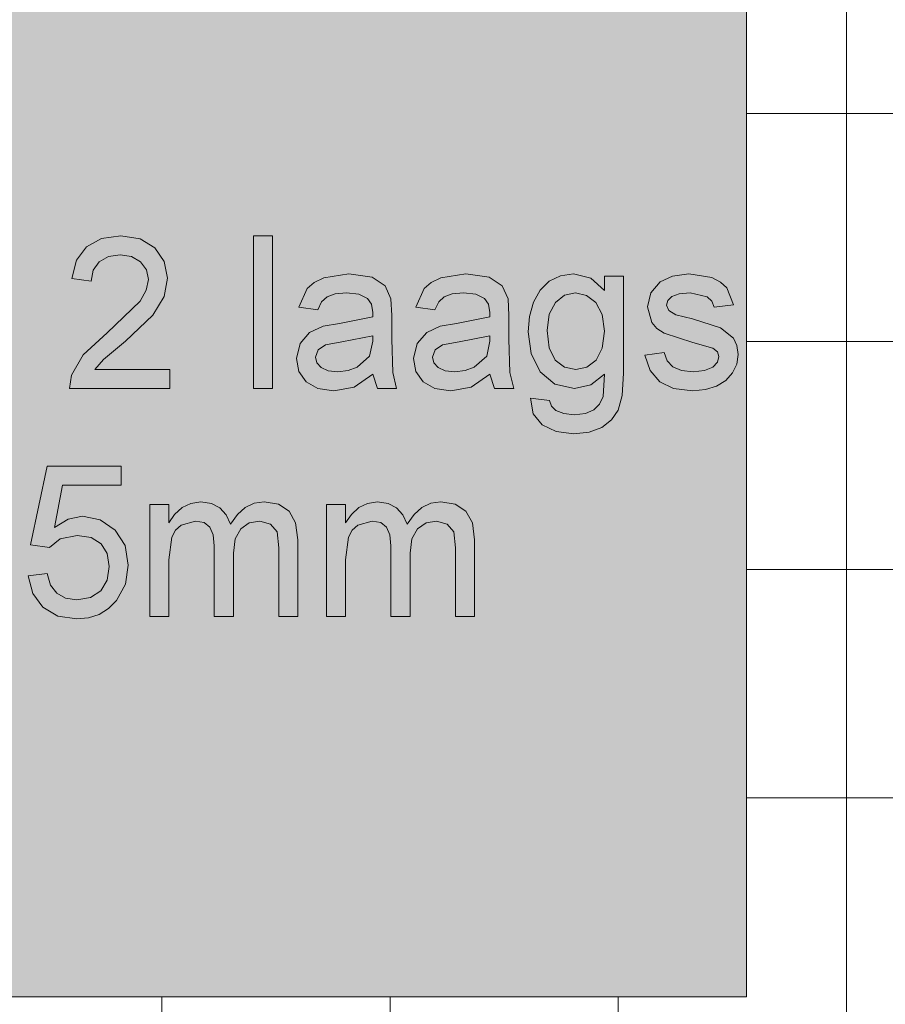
# Model space of a CAD drawing. Header units: millimetres. Extents: x -281 to 145437, y -16481 to 78869.
# Tile 117 of 256: x 5661 to 6799, y 37660 to 38955. Entities that reach past the tile are written whole.
import ezdxf

# ---------------------------------------------------------------- set-up
doc = ezdxf.new("R2010")
doc.units = ezdxf.units.MM
doc.layers.add('A--A23__Vloeren', color=8, linetype='Continuous', lineweight=5)
doc.layers.add('A--L90__Terrein', color=7, linetype='Continuous', lineweight=5)

# ---------------------------------------------------------------- blocks, each defined once
blk = doc.blocks.new('NLRS_90_PA_LB_fietsvak dubbellaags_gen_cpz - NLRS_72_21_01_fietsvak 8x hoh 375-48998500-L_80_ 11')
at = {"layer": 'A--L90__Terrein'}
blk.add_hatch(color=256, dxfattribs=at).paths.add_polyline_path([(1900, 0), (1900, 1500), (0, 1500), (0, 0), (1758.1, 0)])
for p, q in [((1900, 0), (1900, 1500)), ((1051.8, 997.3), (1032.3, 986.4)), ((1051.8, 997.3), (1032.3, 986.4)), ((1077.1, 1000.9), (1051.8, 997.3)), ((1077.1, 1000.9), (1051.8, 997.3)), ((1102.5, 996.9), (1077.1, 1000.9)), ((1102.5, 996.9), (1077.1, 1000.9)), ((1276.7, 1000.9), (1251.6, 1000.9)), ((1251.6, 1000.9), (1251.6, 800)), ((1276.7, 1000.9), (1251.6, 1000.9)), ((1251.6, 1000.9), (1251.6, 800)), ((1276.7, 800), (1276.7, 1000.9)), ((1276.7, 800), (1276.7, 1000.9)), ((1032.3, 986.4), (1019.1, 968.7)), ((1032.3, 986.4), (1019.1, 968.7)), ((1122, 984.8), (1102.5, 996.9)), ((1122, 984.8), (1102.5, 996.9)), ((1134.4, 966.8), (1122, 984.8)), ((1134.4, 966.8), (1122, 984.8)), ((1048.7, 966.6), (1060.9, 973.5)), ((1048.7, 966.6), (1060.9, 973.5)), ((1060.9, 973.5), (1076.5, 975.8)), ((1060.9, 973.5), (1076.5, 975.8)), ((1076.5, 975.8), (1091.4, 973.5)), ((1076.5, 975.8), (1091.4, 973.5)), ((1091.4, 973.5), (1103.2, 966.4)), ((1091.4, 973.5), (1103.2, 966.4)), ((1019.1, 968.7), (1013, 944.4)), ((1019.1, 968.7), (1013, 944.4)), ((1040.8, 955.7), (1048.7, 966.6)), ((1040.8, 955.7), (1048.7, 966.6)), ((1103.2, 966.4), (1110.9, 956)), ((1103.2, 966.4), (1110.9, 956)), ((1138.6, 944.9), (1134.4, 966.8)), ((1138.6, 944.9), (1134.4, 966.8)), ((1038.1, 941.3), (1040.8, 955.7)), ((1038.1, 941.3), (1040.8, 955.7)), ((1110.9, 956), (1113.5, 943.4)), ((1110.9, 956), (1113.5, 943.4)), ((1344, 945.6), (1331.4, 939.5)), ((1344, 945.6), (1331.4, 939.5)), ((1377.1, 950.7), (1344, 945.6)), ((1377.1, 950.7), (1344, 945.6)), ((1407.5, 946.2), (1377.1, 950.7)), ((1407.5, 946.2), (1377.1, 950.7)), ((1424.7, 935), (1407.5, 946.2)), ((1424.7, 935), (1407.5, 946.2)), ((1497.8, 945.6), (1485.2, 939.5)), ((1497.8, 945.6), (1485.2, 939.5)), ((1530.9, 950.7), (1497.8, 945.6)), ((1530.9, 950.7), (1497.8, 945.6)), ((1561.4, 946.2), (1530.9, 950.7)), ((1561.4, 946.2), (1530.9, 950.7)), ((1578.6, 935), (1561.4, 946.2)), ((1578.6, 935), (1561.4, 946.2)), ((1655.4, 948.3), (1640.6, 941)), ((1655.4, 948.3), (1640.6, 941)), ((1672.6, 950.7), (1655.4, 948.3)), ((1672.6, 950.7), (1655.4, 948.3)), ((1695, 945.2), (1672.6, 950.7)), ((1695, 945.2), (1672.6, 950.7)), ((1738.2, 947.5), (1713.1, 947.5)), ((1713.1, 947.5), (1713.1, 928.7)), ((1738.2, 947.5), (1713.1, 947.5)), ((1713.1, 947.5), (1713.1, 928.7)), ((1738.2, 820.2), (1738.2, 947.5)), ((1738.2, 820.2), (1738.2, 947.5)), ((1802.4, 947.6), (1786.4, 940.2)), ((1802.4, 947.6), (1786.4, 940.2)), ((1824, 950.7), (1802.4, 947.6)), ((1824, 950.7), (1802.4, 947.6)), ((1854.5, 945.8), (1824, 950.7)), ((1854.5, 945.8), (1824, 950.7)), ((1865.9, 940), (1854.5, 945.8)), ((1865.9, 940), (1854.5, 945.8)), ((1013, 944.4), (1038.1, 941.3)), ((1013, 944.4), (1038.1, 941.3)), ((1113.5, 943.4), (1110.7, 929.3)), ((1113.5, 943.4), (1110.7, 929.3)), ((1134.1, 921.1), (1138.6, 944.9)), ((1134.1, 921.1), (1138.6, 944.9)), ((1331.4, 939.5), (1322.1, 931.3)), ((1331.4, 939.5), (1322.1, 931.3)), ((1432.4, 918), (1424.7, 935)), ((1432.4, 918), (1424.7, 935)), ((1485.2, 939.5), (1475.9, 931.3)), ((1485.2, 939.5), (1475.9, 931.3)), ((1586.3, 918), (1578.6, 935)), ((1586.3, 918), (1578.6, 935)), ((1640.6, 941), (1628.6, 929.2)), ((1640.6, 941), (1628.6, 929.2)), ((1713.1, 928.7), (1695, 945.2)), ((1713.1, 928.7), (1695, 945.2)), ((1786.4, 940.2), (1774.1, 925.9)), ((1786.4, 940.2), (1774.1, 925.9)), ((1873.9, 932.4), (1865.9, 940)), ((1873.9, 932.4), (1865.9, 940)), ((1882.6, 909.9), (1873.9, 932.4)), ((1882.6, 909.9), (1873.9, 932.4)), ((1110.7, 929.3), (1102.6, 914.9)), ((1110.7, 929.3), (1102.6, 914.9)), ((1119.3, 896.5), (1134.1, 921.1)), ((1119.3, 896.5), (1134.1, 921.1)), ((1322.1, 931.3), (1311.2, 906.7)), ((1322.1, 931.3), (1311.2, 906.7)), ((1341.3, 914), (1348.5, 920.7)), ((1341.3, 914), (1348.5, 920.7)), ((1348.5, 920.7), (1358.9, 924.4)), ((1348.5, 920.7), (1358.9, 924.4)), ((1358.9, 924.4), (1373.9, 925.6)), ((1358.9, 924.4), (1373.9, 925.6)), ((1373.9, 925.6), (1390, 923.8)), ((1373.9, 925.6), (1390, 923.8)), ((1390, 923.8), (1401.6, 918.3)), ((1390, 923.8), (1401.6, 918.3)), ((1475.9, 931.3), (1465.1, 906.7)), ((1475.9, 931.3), (1465.1, 906.7)), ((1495.2, 914), (1502.3, 920.7)), ((1495.2, 914), (1502.3, 920.7)), ((1502.3, 920.7), (1512.7, 924.4)), ((1502.3, 920.7), (1512.7, 924.4)), ((1512.7, 924.4), (1527.7, 925.6)), ((1512.7, 924.4), (1527.7, 925.6)), ((1527.7, 925.6), (1543.9, 923.8)), ((1527.7, 925.6), (1543.9, 923.8)), ((1543.9, 923.8), (1555.5, 918.3)), ((1543.9, 923.8), (1555.5, 918.3)), ((1628.6, 929.2), (1619.8, 913.4)), ((1628.6, 929.2), (1619.8, 913.4)), ((1648.6, 913.1), (1660.6, 922.5)), ((1648.6, 913.1), (1660.6, 922.5)), ((1660.6, 922.5), (1674.9, 925.6)), ((1660.6, 922.5), (1674.9, 925.6)), ((1674.9, 925.6), (1689.5, 922.4)), ((1674.9, 925.6), (1689.5, 922.4)), ((1689.5, 922.4), (1701.9, 912.9)), ((1689.5, 922.4), (1701.9, 912.9)), ((1774.1, 925.9), (1769.6, 907.2)), ((1774.1, 925.9), (1769.6, 907.2)), ((1796.5, 915.7), (1801.9, 920.8)), ((1796.5, 915.7), (1801.9, 920.8)), ((1801.9, 920.8), (1811.5, 924.4)), ((1801.9, 920.8), (1811.5, 924.4)), ((1811.5, 924.4), (1825.9, 925.6)), ((1811.5, 924.4), (1825.9, 925.6)), ((1825.9, 925.6), (1848, 920.6)), ((1825.9, 925.6), (1848, 920.6)), ((1848, 920.6), (1854.3, 914.6)), ((1848, 920.6), (1854.3, 914.6)), ((1102.6, 914.9), (1059.3, 873.1)), ((1102.6, 914.9), (1059.3, 873.1)), ((1311.2, 906.7), (1336.3, 903.6)), ((1311.2, 906.7), (1336.3, 903.6)), ((1336.3, 903.6), (1341.3, 914)), ((1336.3, 903.6), (1341.3, 914)), ((1401.6, 918.3), (1406.8, 911)), ((1401.6, 918.3), (1406.8, 911)), ((1406.8, 911), (1408.5, 899.8)), ((1406.8, 911), (1408.5, 899.8)), ((1433.7, 896), (1432.4, 918)), ((1433.7, 896), (1432.4, 918)), ((1465.1, 906.7), (1490.2, 903.6)), ((1465.1, 906.7), (1490.2, 903.6)), ((1490.2, 903.6), (1495.2, 914)), ((1490.2, 903.6), (1495.2, 914)), ((1555.5, 918.3), (1560.6, 911)), ((1555.5, 918.3), (1560.6, 911)), ((1560.6, 911), (1562.4, 899.8)), ((1560.6, 911), (1562.4, 899.8)), ((1587.5, 896), (1586.3, 918)), ((1587.5, 896), (1586.3, 918)), ((1619.8, 913.4), (1614.4, 894.8)), ((1619.8, 913.4), (1614.4, 894.8)), ((1640.4, 897.7), (1648.6, 913.1)), ((1640.4, 897.7), (1648.6, 913.1)), ((1701.9, 912.9), (1710.3, 897.3)), ((1701.9, 912.9), (1710.3, 897.3)), ((1769.6, 907.2), (1775.2, 886.9)), ((1769.6, 907.2), (1775.2, 886.9)), ((1794.7, 909.7), (1796.5, 915.7)), ((1794.7, 909.7), (1796.5, 915.7)), ((1797.7, 902.4), (1794.7, 909.7)), ((1797.7, 902.4), (1794.7, 909.7)), ((1854.3, 914.6), (1857.5, 906.7)), ((1854.3, 914.6), (1857.5, 906.7)), ((1857.5, 906.7), (1882.6, 909.9)), ((1857.5, 906.7), (1882.6, 909.9)), ((1083.3, 862), (1119.3, 896.5)), ((1083.3, 862), (1119.3, 896.5)), ((1408.4, 894.2), (1364.8, 885.5)), ((1408.4, 894.2), (1364.8, 885.5)), ((1408.5, 899.8), (1408.4, 894.2)), ((1408.5, 899.8), (1408.4, 894.2)), ((1433.7, 864.7), (1433.7, 896)), ((1433.7, 864.7), (1433.7, 896)), ((1562.2, 894.2), (1518.7, 885.5)), ((1562.2, 894.2), (1518.7, 885.5)), ((1562.4, 899.8), (1562.2, 894.2)), ((1562.4, 899.8), (1562.2, 894.2)), ((1587.5, 864.7), (1587.5, 896)), ((1587.5, 864.7), (1587.5, 896)), ((1614.4, 894.8), (1612.6, 874.5)), ((1614.4, 894.8), (1612.6, 874.5)), ((1637.7, 876.2), (1640.4, 897.7)), ((1637.7, 876.2), (1640.4, 897.7)), ((1710.3, 897.3), (1713.1, 875.5)), ((1710.3, 897.3), (1713.1, 875.5)), ((1807, 896.9), (1797.7, 902.4)), ((1807, 896.9), (1797.7, 902.4)), ((1828.7, 891.5), (1807, 896.9)), ((1828.7, 891.5), (1807, 896.9)), ((1343.1, 881.8), (1325.5, 873.5)), ((1343.1, 881.8), (1325.5, 873.5)), ((1364.8, 885.5), (1343.1, 881.8)), ((1364.8, 885.5), (1343.1, 881.8)), ((1496.9, 881.8), (1479.4, 873.5)), ((1496.9, 881.8), (1479.4, 873.5)), ((1518.7, 885.5), (1496.9, 881.8)), ((1518.7, 885.5), (1496.9, 881.8)), ((1775.2, 886.9), (1782.1, 878.7)), ((1775.2, 886.9), (1782.1, 878.7)), ((1865.5, 879.7), (1828.7, 891.5)), ((1865.5, 879.7), (1828.7, 891.5)), ((1059.3, 873.1), (1027.8, 844)), ((1059.3, 873.1), (1027.8, 844)), ((1325.5, 873.5), (1312.9, 859.1)), ((1325.5, 873.5), (1312.9, 859.1)), ((1368, 861.4), (1408.5, 869.1)), ((1368, 861.4), (1408.5, 869.1)), ((1408.5, 869.1), (1408.4, 862)), ((1408.5, 869.1), (1408.4, 862)), ((1479.4, 873.5), (1466.7, 859.1)), ((1479.4, 873.5), (1466.7, 859.1)), ((1521.9, 861.4), (1562.4, 869.1)), ((1521.9, 861.4), (1562.4, 869.1)), ((1562.4, 869.1), (1562.2, 862)), ((1562.4, 869.1), (1562.2, 862)), ((1612.6, 874.5), (1616.6, 846)), ((1612.6, 874.5), (1616.6, 846)), ((1640.4, 853.2), (1637.7, 876.2)), ((1640.4, 853.2), (1637.7, 876.2)), ((1713.1, 875.5), (1710.3, 852.9)), ((1713.1, 875.5), (1710.3, 852.9)), ((1782.1, 878.7), (1791.7, 872.6)), ((1782.1, 878.7), (1791.7, 872.6)), ((1791.7, 872.6), (1829.5, 860.3)), ((1791.7, 872.6), (1829.5, 860.3)), ((1882.7, 866.3), (1865.5, 879.7)), ((1882.7, 866.3), (1865.5, 879.7)), ((1054.4, 837.9), (1083.3, 862)), ((1054.4, 837.9), (1083.3, 862)), ((1312.9, 859.1), (1308.1, 839.2)), ((1312.9, 859.1), (1308.1, 839.2)), ((1336.6, 850.7), (1346.4, 857.3)), ((1336.6, 850.7), (1346.4, 857.3)), ((1346.4, 857.3), (1368, 861.4)), ((1346.4, 857.3), (1368, 861.4)), ((1408.4, 862), (1404.4, 842.5)), ((1408.4, 862), (1404.4, 842.5)), ((1434.9, 821.1), (1433.7, 864.7)), ((1434.9, 821.1), (1433.7, 864.7)), ((1466.7, 859.1), (1461.9, 839.2)), ((1466.7, 859.1), (1461.9, 839.2)), ((1490.5, 850.7), (1500.2, 857.3)), ((1490.5, 850.7), (1500.2, 857.3)), ((1500.2, 857.3), (1521.9, 861.4)), ((1500.2, 857.3), (1521.9, 861.4)), ((1562.2, 862), (1558.3, 842.5)), ((1562.2, 862), (1558.3, 842.5)), ((1588.8, 821.1), (1587.5, 864.7)), ((1588.8, 821.1), (1587.5, 864.7)), ((1829.5, 860.3), (1855.4, 853.1)), ((1829.5, 860.3), (1855.4, 853.1)), ((1887.3, 856.5), (1882.7, 866.3)), ((1887.3, 856.5), (1882.7, 866.3)), ((1888.9, 844.5), (1887.3, 856.5)), ((1888.9, 844.5), (1887.3, 856.5)), ((1027.8, 844), (1012.6, 817.3)), ((1027.8, 844), (1012.6, 817.3)), ((1333.2, 841), (1336.6, 850.7)), ((1333.2, 841), (1336.6, 850.7)), ((1404.4, 842.5), (1388, 828)), ((1404.4, 842.5), (1388, 828)), ((1487, 841), (1490.5, 850.7)), ((1487, 841), (1490.5, 850.7)), ((1558.3, 842.5), (1541.9, 828)), ((1558.3, 842.5), (1541.9, 828)), ((1616.6, 846), (1628.6, 821.9)), ((1616.6, 846), (1628.6, 821.9)), ((1648.4, 837.4), (1640.4, 853.2)), ((1648.4, 837.4), (1640.4, 853.2)), ((1710.3, 852.9), (1702.2, 837.3)), ((1710.3, 852.9), (1702.2, 837.3)), ((1791.5, 847.1), (1766.4, 843.9)), ((1791.5, 847.1), (1766.4, 843.9)), ((1766.4, 843.9), (1773.3, 823.5)), ((1766.4, 843.9), (1773.3, 823.5)), ((1795.5, 836.3), (1791.5, 847.1)), ((1795.5, 836.3), (1791.5, 847.1)), ((1855.4, 853.1), (1861.6, 848.2)), ((1855.4, 853.1), (1861.6, 848.2)), ((1861.6, 848.2), (1863.7, 841.8)), ((1861.6, 848.2), (1863.7, 841.8)), ((1863.7, 841.8), (1861.7, 834.4)), ((1863.7, 841.8), (1861.7, 834.4)), ((1887, 832.1), (1888.9, 844.5)), ((1887, 832.1), (1888.9, 844.5)), ((1043.1, 825.1), (1054.4, 837.9)), ((1043.1, 825.1), (1054.4, 837.9)), ((1308.1, 839.2), (1311.3, 822.4)), ((1308.1, 839.2), (1311.3, 822.4)), ((1335.1, 833.5), (1333.2, 841)), ((1335.1, 833.5), (1333.2, 841)), ((1340.7, 827.4), (1335.1, 833.5)), ((1340.7, 827.4), (1335.1, 833.5)), ((1461.9, 839.2), (1465.1, 822.4)), ((1461.9, 839.2), (1465.1, 822.4)), ((1488.9, 833.5), (1487, 841)), ((1488.9, 833.5), (1487, 841)), ((1494.5, 827.4), (1488.9, 833.5)), ((1494.5, 827.4), (1488.9, 833.5)), ((1660.5, 828.2), (1648.4, 837.4)), ((1660.5, 828.2), (1648.4, 837.4)), ((1702.2, 837.3), (1690, 828.2)), ((1702.2, 837.3), (1690, 828.2)), ((1803.2, 828.4), (1795.5, 836.3)), ((1803.2, 828.4), (1795.5, 836.3)), ((1861.7, 834.4), (1855.4, 827.9)), ((1861.7, 834.4), (1855.4, 827.9)), ((1881.6, 820.5), (1887, 832.1)), ((1881.6, 820.5), (1887, 832.1)), ((1012.6, 817.3), (1009.9, 800)), ((1012.6, 817.3), (1009.9, 800)), ((1141.7, 825.1), (1043.1, 825.1)), ((1141.7, 825.1), (1043.1, 825.1)), ((1141.7, 800), (1141.7, 825.1)), ((1141.7, 800), (1141.7, 825.1)), ((1311.3, 822.4), (1320.8, 808.8)), ((1311.3, 822.4), (1320.8, 808.8)), ((1349.9, 823.3), (1340.7, 827.4)), ((1349.9, 823.3), (1340.7, 827.4)), ((1362.6, 822), (1349.9, 823.3)), ((1362.6, 822), (1349.9, 823.3)), ((1376.1, 823.5), (1362.6, 822)), ((1376.1, 823.5), (1362.6, 822)), ((1388, 828), (1376.1, 823.5)), ((1388, 828), (1376.1, 823.5)), ((1384.2, 801.8), (1408.5, 818.8)), ((1384.2, 801.8), (1408.5, 818.8)), ((1408.5, 818.8), (1414.8, 800)), ((1408.5, 818.8), (1414.8, 800)), ((1439.9, 800), (1434.9, 821.1)), ((1439.9, 800), (1434.9, 821.1)), ((1465.1, 822.4), (1474.6, 808.8)), ((1465.1, 822.4), (1474.6, 808.8)), ((1503.7, 823.3), (1494.5, 827.4)), ((1503.7, 823.3), (1494.5, 827.4)), ((1516.5, 822), (1503.7, 823.3)), ((1516.5, 822), (1503.7, 823.3)), ((1529.9, 823.5), (1516.5, 822)), ((1529.9, 823.5), (1516.5, 822)), ((1541.9, 828), (1529.9, 823.5)), ((1541.9, 828), (1529.9, 823.5)), ((1538, 801.8), (1562.4, 818.8)), ((1538, 801.8), (1562.4, 818.8)), ((1562.4, 818.8), (1568.7, 800)), ((1562.4, 818.8), (1568.7, 800)), ((1593.8, 800), (1588.8, 821.1)), ((1593.8, 800), (1588.8, 821.1)), ((1628.6, 821.9), (1647.9, 805.5)), ((1628.6, 821.9), (1647.9, 805.5)), ((1675.3, 825.1), (1660.5, 828.2)), ((1675.3, 825.1), (1660.5, 828.2)), ((1690, 828.2), (1675.3, 825.1)), ((1690, 828.2), (1675.3, 825.1)), ((1695.4, 804.7), (1713.1, 818.8)), ((1695.4, 804.7), (1713.1, 818.8)), ((1713.1, 818.8), (1711.3, 789.6)), ((1713.1, 818.8), (1711.3, 789.6)), ((1736.5, 790.7), (1738.2, 820.2)), ((1736.5, 790.7), (1738.2, 820.2)), ((1773.3, 823.5), (1785.7, 808.7)), ((1773.3, 823.5), (1785.7, 808.7)), ((1814.6, 823.6), (1803.2, 828.4)), ((1814.6, 823.6), (1803.2, 828.4)), ((1829.8, 822), (1814.6, 823.6)), ((1829.8, 822), (1814.6, 823.6)), ((1844.8, 823.5), (1829.8, 822)), ((1844.8, 823.5), (1829.8, 822)), ((1855.4, 827.9), (1844.8, 823.5)), ((1855.4, 827.9), (1844.8, 823.5)), ((1872.7, 810.5), (1881.6, 820.5)), ((1872.7, 810.5), (1881.6, 820.5)), ((1320.8, 808.8), (1336.3, 799.8)), ((1320.8, 808.8), (1336.3, 799.8)), ((1474.6, 808.8), (1490.1, 799.8)), ((1474.6, 808.8), (1490.1, 799.8)), ((1647.9, 805.5), (1673.8, 800)), ((1647.9, 805.5), (1673.8, 800)), ((1673.8, 800), (1695.4, 804.7)), ((1673.8, 800), (1695.4, 804.7)), ((1785.7, 808.7), (1804.1, 799.8)), ((1785.7, 808.7), (1804.1, 799.8)), ((1845.9, 798.4), (1860.6, 803)), ((1845.9, 798.4), (1860.6, 803)), ((1860.6, 803), (1872.7, 810.5)), ((1860.6, 803), (1872.7, 810.5)), ((1009.9, 800), (1141.7, 800)), ((1009.9, 800), (1141.7, 800)), ((1251.6, 800), (1276.7, 800)), ((1251.6, 800), (1276.7, 800)), ((1336.3, 799.8), (1357.3, 796.9)), ((1336.3, 799.8), (1357.3, 796.9)), ((1357.3, 796.9), (1384.2, 801.8)), ((1357.3, 796.9), (1384.2, 801.8)), ((1414.8, 800), (1439.9, 800)), ((1414.8, 800), (1439.9, 800)), ((1490.1, 799.8), (1511.1, 796.9)), ((1490.1, 799.8), (1511.1, 796.9)), ((1511.1, 796.9), (1538, 801.8)), ((1511.1, 796.9), (1538, 801.8)), ((1568.7, 800), (1593.8, 800)), ((1568.7, 800), (1593.8, 800)), ((1731.3, 771.4), (1736.5, 790.7)), ((1731.3, 771.4), (1736.5, 790.7)), ((1804.1, 799.8), (1829.5, 796.9)), ((1804.1, 799.8), (1829.5, 796.9)), ((1829.5, 796.9), (1845.9, 798.4)), ((1829.5, 796.9), (1845.9, 798.4)), ((1615.7, 787.4), (1619.3, 766.8)), ((1640.9, 784.3), (1615.7, 787.4)), ((1615.7, 787.4), (1619.3, 766.8)), ((1640.9, 784.3), (1615.7, 787.4)), ((1643.6, 776.5), (1640.9, 784.3)), ((1643.6, 776.5), (1640.9, 784.3)), ((1706.7, 779.4), (1699.1, 771.8)), ((1706.7, 779.4), (1699.1, 771.8)), ((1711.3, 789.6), (1706.7, 779.4)), ((1711.3, 789.6), (1706.7, 779.4)), ((1619.3, 766.8), (1631.1, 752.1)), ((1619.3, 766.8), (1631.1, 752.1)), ((1649, 771.1), (1643.6, 776.5)), ((1649, 771.1), (1643.6, 776.5)), ((1659.6, 766.9), (1649, 771.1)), ((1659.6, 766.9), (1649, 771.1)), ((1673.4, 765.5), (1659.6, 766.9)), ((1673.4, 765.5), (1659.6, 766.9)), ((1688.1, 767.1), (1673.4, 765.5)), ((1688.1, 767.1), (1673.4, 765.5)), ((1699.1, 771.8), (1688.1, 767.1)), ((1699.1, 771.8), (1688.1, 767.1)), ((1722.4, 758.5), (1731.3, 771.4)), ((1722.4, 758.5), (1731.3, 771.4)), ((1631.1, 752.1), (1649.5, 743.3)), ((1631.1, 752.1), (1649.5, 743.3)), ((1709.5, 748.7), (1722.4, 758.5)), ((1709.5, 748.7), (1722.4, 758.5)), ((1649.5, 743.3), (1672.9, 740.4)), ((1649.5, 743.3), (1672.9, 740.4)), ((1672.9, 740.4), (1692.9, 742.4)), ((1672.9, 740.4), (1692.9, 742.4)), ((1692.9, 742.4), (1709.5, 748.7)), ((1692.9, 742.4), (1709.5, 748.7)), ((980.4, 697.8), (958.4, 594.2)), ((1077.7, 697.8), (980.4, 697.8)), ((1077.7, 672.7), (1077.7, 697.8)), ((990, 617.3), (1000.7, 672.7)), ((1000.7, 672.7), (1077.7, 672.7)), ((1140.5, 647.5), (1115.4, 647.5)), ((1115.4, 647.5), (1115.4, 500)), ((1140.5, 623.3), (1140.5, 647.5)), ((1169.3, 648.8), (1157.8, 643.2)), ((1182.3, 650.7), (1169.3, 648.8)), ((1196.3, 648.8), (1182.3, 650.7)), ((1207.5, 643), (1196.3, 648.8)), ((1252.7, 648.9), (1240.9, 643.4)), ((1265.7, 650.7), (1252.7, 648.9)), ((1284.6, 647.6), (1265.7, 650.7)), ((1298.5, 638.5), (1284.6, 647.6)), ((1372.8, 647.5), (1347.7, 647.5)), ((1347.7, 647.5), (1347.7, 500)), ((1372.8, 623.3), (1372.8, 647.5)), ((1401.6, 648.8), (1390.1, 643.2)), ((1414.6, 650.7), (1401.6, 648.8)), ((1428.6, 648.8), (1414.6, 650.7)), ((1439.8, 643), (1428.6, 648.8)), ((1485, 648.9), (1473.2, 643.4)), ((1498, 650.7), (1485, 648.9)), ((1516.9, 647.6), (1498, 650.7)), ((1530.8, 638.5), (1516.9, 647.6)), ((1157.8, 643.2), (1148, 634.4)), ((1215.9, 633.8), (1207.5, 643)), ((1240.9, 643.4), (1230.5, 634.3)), ((1307.1, 623.1), (1298.5, 638.5)), ((1390.1, 643.2), (1380.4, 634.4)), ((1448.2, 633.8), (1439.8, 643)), ((1473.2, 643.4), (1462.8, 634.3)), ((1539.4, 623.1), (1530.8, 638.5)), ((1007.9, 628.2), (990, 617.3)), ((1026.7, 631.8), (1007.9, 628.2)), ((1050.2, 627.3), (1026.7, 631.8)), ((1069.6, 613.8), (1050.2, 627.3)), ((1148, 634.4), (1140.5, 623.3)), ((1156.7, 620.2), (1175.3, 625.6)), ((1175.3, 625.6), (1186.7, 623.5)), ((1186.7, 623.5), (1194.3, 617.5)), ((1221.3, 621.5), (1215.9, 633.8)), ((1230.5, 634.3), (1221.3, 621.5)), ((1235.1, 615.5), (1246.2, 623.1)), ((1246.2, 623.1), (1259.8, 625.6)), ((1259.8, 625.6), (1274.1, 621.6)), ((1274.1, 621.6), (1282.6, 611.3)), ((1310, 601.1), (1307.1, 623.1)), ((1380.4, 634.4), (1372.8, 623.3)), ((1389, 620.2), (1407.6, 625.6)), ((1407.6, 625.6), (1419, 623.5)), ((1419, 623.5), (1426.6, 617.5)), ((1453.6, 621.5), (1448.2, 633.8)), ((1462.8, 634.3), (1453.6, 621.5)), ((1467.4, 615.5), (1478.5, 623.1)), ((1478.5, 623.1), (1492.1, 625.6)), ((1492.1, 625.6), (1506.4, 621.6)), ((1506.4, 621.6), (1514.9, 611.3)), ((1542.3, 601.1), (1539.4, 623.1)), ((1082.8, 593.3), (1069.6, 613.8)), ((1144.3, 604.4), (1149.3, 613.5)), ((1149.3, 613.5), (1156.7, 620.2)), ((1194.3, 617.5), (1198.7, 607.3)), ((1227.7, 602.4), (1235.1, 615.5)), ((1282.6, 611.3), (1284.9, 590.4)), ((1376.6, 604.4), (1381.6, 613.5)), ((1381.6, 613.5), (1389, 620.2)), ((1426.6, 617.5), (1431, 607.3)), ((1460, 602.4), (1467.4, 615.5)), ((1514.9, 611.3), (1517.2, 590.4)), ((983.5, 591), (997.6, 602.4)), ((997.6, 602.4), (1019.7, 606.7)), ((1019.7, 606.7), (1038.3, 604)), ((1038.3, 604), (1051.5, 595.8)), ((1051.5, 595.8), (1059.4, 582.9)), ((1140.5, 574.4), (1144.3, 604.4)), ((1198.7, 607.3), (1200.1, 593.1)), ((1225.3, 583.3), (1227.7, 602.4)), ((1310, 500), (1310, 601.1)), ((1372.8, 574.4), (1376.6, 604.4)), ((1431, 607.3), (1432.4, 593.1)), ((1457.6, 583.3), (1460, 602.4)), ((1542.3, 500), (1542.3, 601.1)), ((958.4, 594.2), (983.5, 591)), ((1059.4, 582.9), (1062, 566)), ((1087.1, 567.5), (1082.8, 593.3)), ((1200.1, 593.1), (1200.1, 500)), ((1225.3, 500), (1225.3, 583.3)), ((1284.9, 590.4), (1284.9, 500)), ((1432.4, 593.1), (1432.4, 500)), ((1457.6, 500), (1457.6, 583.3)), ((1517.2, 590.4), (1517.2, 500)), ((1140.5, 500), (1140.5, 574.4)), ((1372.8, 500), (1372.8, 574.4)), ((1062, 566), (1059.2, 548)), ((1083.2, 542.4), (1087.1, 567.5)), ((980.4, 556.5), (955.3, 553.4)), ((955.3, 553.4), (961.4, 530.3)), ((985, 541.4), (980.4, 556.5)), ((1059.2, 548), (1050.8, 534)), ((993, 530.6), (985, 541.4)), ((1050.8, 534), (1037.3, 525)), ((1071.4, 520.9), (1083.2, 542.4)), ((961.4, 530.3), (974.9, 512.3)), ((1004.5, 524.1), (993, 530.6)), ((1019.3, 522), (1004.5, 524.1)), ((1037.3, 525), (1019.3, 522)), ((1060.9, 510.4), (1071.4, 520.9)), ((974.9, 512.3), (994.5, 500.7)), ((1048.8, 502.9), (1060.9, 510.4)), ((994.5, 500.7), (1019.2, 496.9)), ((1019.2, 496.9), (1034.9, 498.4)), ((1034.9, 498.4), (1048.8, 502.9)), ((1115.4, 500), (1140.5, 500)), ((1200.1, 500), (1225.3, 500)), ((1284.9, 500), (1310, 500)), ((1347.7, 500), (1372.8, 500)), ((1432.4, 500), (1457.6, 500)), ((1517.2, 500), (1542.3, 500)), ((0, 0), (1900, 0))]:
    blk.add_line(p, q, dxfattribs=at)

msp = doc.modelspace()

# ---------------------------------------------------------------- hatches: boundary and pattern name
at = {"layer": 'A--A23__Vloeren'}
h = msp.add_hatch(dxfattribs=at)
h.set_pattern_fill('FP_213', color=256, style=0, pattern_type=2)
h.set_pattern_definition([(0, (7648.04, 36431.46), (0, 300), []), (90, (7648.04, 36431.46), (-300, 2e-14), [])])
h.paths.add_polyline_path([(4717, 12483), (5950.5, 12483), (5951.5, 12545), (5952.7, 12547.8), (5958, 12550), (6045.5, 12549), (6048.3, 12547.8), (6050.5, 12542.5), (6050.5, 12483), (9400, 12483), (9400, 12700), (8817, 12700), (8817, 15700), (8900, 15700), (8900, 16450), (8817, 16450), (8817, 21700), (9400, 21700), (9400, 22808.8), (8817, 22808.8), (8817, 28808.8), (9400, 28808.8), (9400, 29700), (8817, 29700), (8817, 35700), (9400, 35700), (9400, 36900), (8817, 36900), (8817, 42900), (9400, 42900), (9400, 43913), (8817, 43913), (8817, 49288), (9400, 49288), (9400, 50010), (8817, 50010), (8817, 55260), (9400, 55260), (9400, 56200), (10717, 56200), (10717, 56540), (9140, 56540), (9140, 56717), (8110, 56717), (8110, 56712), (8045, 56712), (8046, 56715.5), (8060, 56715.5), (8060, 56717), (8039.4, 56717), (8039, 56715), (6800.2, 56715.5), (6800, 56717), (6780, 56717), (6780, 56715.5), (6794, 56714.7), (6795, 56712), (6730, 56712), (6731, 56715.5), (6730, 56715.5), (6730, 56717), (4717, 56717), (4717, 55445), (6617, 55445), (6617, 52070), (4717, 52070), (4717, 51845), (6617, 51845), (6617, 48470), (4717, 48470), (4717, 48245), (6617, 48245), (6617, 44870), (4717, 44870), (4717, 44645), (6617, 44645), (6617, 41270), (4717, 41270), (4717, 41045), (6617, 41045), (6617, 37670), (4717, 37670), (4717, 37445), (6617, 37445), (6617, 34070), (4717, 34070), (4717, 33845), (6617, 33845), (6617, 30470), (4717, 30470), (4717, 30325), (6617, 30325), (6617, 26950), (4717, 26950), (4717, 26645), (6617, 26645), (6617, 23270), (4717, 23270), (4717, 23045), (6617, 23045), (6617, 19670), (4717, 19670), (4717, 19445), (6617, 19445), (6617, 16070), (4717, 16069.5), (4717, 15800), (6617, 15800), (6617, 12800), (4717, 12800), (4717, 12580.7)])
h.paths.add_polyline_path([(6044.8, 12483), (6045.5, 12483), (6044.8, 12544.3), (6043, 12545), (5956.2, 12544.3), (5955.5, 12542.5), (5956.2, 12483), (5996, 12483)])
h.paths.add_polyline_path([(5996, 15950), (5956.2, 15950.7), (5952.7, 15952.2), (5950.5, 15957.5), (5951.5, 16045), (5952.7, 16047.8), (5958, 16050), (6045.5, 16049), (6048.3, 16047.8), (6050.5, 16042.5), (6049.8, 15955.7), (6048.3, 15952.2), (6043, 15950)])
h.paths.add_polyline_path([(6043, 15955), (6044.8, 15955.7), (6045.5, 15957.5), (6044.8, 16044.3), (6043, 16045), (5956.2, 16044.3), (5955.5, 16042.5), (5956.2, 15955.7), (5958, 15955), (5996, 15955)])
h.paths.add_polyline_path([(6700.3, 18554.3), (6674, 18557.8), (6656.5, 18566.2), (6644.1, 18581), (6637.2, 18601.4), (6662.4, 18604.6), (6666.3, 18593.8), (6675, 18585.5), (6685.4, 18581.1), (6700.6, 18579.5), (6716.7, 18581.4), (6726.2, 18585.4), (6732.5, 18591.8), (6734.6, 18599.3), (6731, 18606.9), (6726.2, 18610.6), (6699.5, 18618), (6662.5, 18630.1), (6652.9, 18636.2), (6646, 18644.4), (6640.4, 18664.7), (6644.9, 18683.4), (6657.2, 18697.7), (6673.2, 18705.1), (6696.7, 18707.9), (6725.3, 18703.2), (6736.8, 18697.4), (6744.8, 18689.9), (6753.4, 18667.4), (6728.3, 18664.2), (6725.1, 18672.1), (6718.8, 18678.1), (6694.8, 18682.9), (6682.3, 18681.9), (6672.7, 18678.3), (6667.3, 18673.1), (6665.5, 18667.2), (6668.5, 18659.9), (6677.9, 18654.4), (6700.3, 18648.7), (6736.4, 18637.2), (6753.5, 18623.8), (6758.6, 18610.6), (6759.3, 18599.3), (6757.9, 18589.6), (6752.4, 18577.9), (6743.5, 18567.9), (6731.4, 18560.5), (6715.7, 18555.8), (6700.6, 18554.4)])
h.paths.add_polyline_path([(5958, 19550), (5952.7, 19552.2), (5950.5, 19557.5), (5951.5, 19645), (5952.7, 19647.8), (5958, 19650), (6045.5, 19649), (6048.3, 19647.8), (6050.5, 19642.5), (6049.8, 19555.7), (6048.3, 19552.2), (6043, 19550), (5996, 19550)])
h.paths.add_polyline_path([(6043, 19555), (6044.8, 19555.7), (6045.5, 19557.5), (6044.8, 19644.3), (6043, 19645), (5956.2, 19644.3), (5955.5, 19642.5), (5956.2, 19555.7), (5958, 19555), (5996, 19555)])
h.paths.add_polyline_path([(6700.3, 22154.3), (6674, 22157.8), (6656.5, 22166.2), (6644.1, 22181), (6637.2, 22201.4), (6662.5, 22204.2), (6666.3, 22193.8), (6675, 22185.5), (6685.4, 22181.1), (6700.6, 22179.5), (6716, 22181.1), (6726.2, 22185.4), (6732.5, 22191.8), (6734.6, 22199.3), (6732.5, 22205.7), (6726.2, 22210.6), (6699.5, 22218), (6662.5, 22230.1), (6652.9, 22236.2), (6646, 22244.4), (6640.4, 22264.7), (6644.9, 22283.4), (6657.2, 22297.7), (6673.2, 22305.1), (6696.7, 22307.9), (6725.3, 22303.2), (6736.8, 22297.4), (6744.8, 22289.9), (6753.4, 22267.4), (6728.3, 22264.2), (6725.1, 22272.1), (6718.8, 22278.1), (6694.8, 22282.9), (6682.3, 22281.9), (6672.7, 22278.3), (6667.3, 22273.1), (6665.5, 22267.2), (6668.5, 22259.9), (6677.9, 22254.4), (6700.3, 22248.7), (6736.4, 22237.2), (6753.5, 22223.8), (6758.6, 22210.6), (6759.3, 22199.3), (6757.9, 22189.6), (6752.4, 22177.9), (6743.5, 22167.9), (6731.4, 22160.5), (6715.7, 22155.8), (6700.3, 22154.3)])
h.paths.add_polyline_path([(5996, 23150), (5956.2, 23150.7), (5952.7, 23152.2), (5950.5, 23157.5), (5951.5, 23245), (5952.7, 23247.8), (5958, 23250), (6045.5, 23249), (6048.3, 23247.8), (6050.5, 23242.5), (6049.8, 23155.7), (6048.3, 23152.2), (6043, 23150)])
h.paths.add_polyline_path([(5996, 23155), (6044.8, 23155.7), (6045.5, 23157.5), (6044.8, 23244.3), (6043, 23245), (5956.2, 23244.3), (5955.5, 23242.5), (5956.2, 23155.7), (5958, 23155)])
h.paths.add_polyline_path([(6700.3, 25754.3), (6674, 25757.8), (6656.5, 25766.2), (6644.1, 25781), (6637.2, 25801.4), (6662.5, 25804.2), (6666.3, 25793.8), (6675, 25785.5), (6685.4, 25781.1), (6700.6, 25779.5), (6716, 25781.1), (6726.2, 25785.4), (6732.5, 25791.8), (6734.6, 25799.3), (6732.5, 25805.7), (6726.2, 25810.6), (6699.5, 25818), (6662.5, 25830.1), (6652.9, 25836.2), (6646, 25844.4), (6640.4, 25864.7), (6644.9, 25883.4), (6657.2, 25897.7), (6673.2, 25905.1), (6696.7, 25907.9), (6728.4, 25901.7), (6736.8, 25897.4), (6744.8, 25889.9), (6753.4, 25867.4), (6728.3, 25864.2), (6725.1, 25872.1), (6718.8, 25878.1), (6694.8, 25882.9), (6682.3, 25881.9), (6672.7, 25878.3), (6667.3, 25873.1), (6665.5, 25867.2), (6668.5, 25859.9), (6677.9, 25854.4), (6700.3, 25848.7), (6736.4, 25837.2), (6753.5, 25823.8), (6758.6, 25810.6), (6759.3, 25799.3), (6757.9, 25789.6), (6752.4, 25777.9), (6743.5, 25767.9), (6731.4, 25760.5), (6715.7, 25755.8), (6700.3, 25754.3)])
h.paths.add_polyline_path([(6043, 26750), (5956.2, 26750.7), (5952.7, 26752.2), (5950.5, 26757.5), (5951.5, 26845), (5952.7, 26847.8), (5958, 26850), (6045.5, 26849), (6048.3, 26847.8), (6050.5, 26842.5), (6049.8, 26755.7), (6048.3, 26752.2), (6044.8, 26750.7)])
h.paths.add_polyline_path([(6043, 26755), (6044.8, 26755.7), (6045.5, 26757.5), (6044.8, 26844.3), (6043, 26845), (5956.2, 26844.3), (5955.5, 26842.5), (5956.2, 26755.7), (5958, 26755), (5996, 26755)])
h.paths.add_polyline_path([(6700.3, 29434.4), (6674, 29437.8), (6656.5, 29446.3), (6644.1, 29461), (6637.2, 29481.5), (6662.5, 29484.2), (6666.3, 29473.9), (6675, 29465.6), (6685.4, 29461.1), (6700.6, 29459.5), (6716, 29461.1), (6726.2, 29465.5), (6732.5, 29471.9), (6734.6, 29479.4), (6732.5, 29485.8), (6726.2, 29490.7), (6699.5, 29498.1), (6662.5, 29510.1), (6652.9, 29516.3), (6646, 29524.5), (6640.4, 29544.7), (6644.9, 29563.4), (6657.2, 29577.7), (6673.2, 29585.2), (6696.7, 29587.9), (6725.3, 29583.3), (6736.8, 29577.5), (6744.8, 29570), (6753.4, 29547.4), (6728.3, 29544.3), (6725.1, 29552.2), (6718.8, 29558.1), (6694.8, 29563), (6682.3, 29561.9), (6672.7, 29558.4), (6667.3, 29553.2), (6665.5, 29547.3), (6668.5, 29540), (6677.9, 29534.4), (6700.3, 29528.8), (6736.4, 29517.3), (6753.5, 29503.9), (6758.6, 29490.7), (6759.3, 29479.4), (6757.9, 29469.7), (6752.4, 29458), (6743.5, 29448), (6731.4, 29440.6), (6715.7, 29435.8), (6700.3, 29434.4)])
h.paths.add_polyline_path([(5958, 30350), (5952.7, 30352.2), (5950.5, 30357.5), (5951.5, 30445), (5952.7, 30447.8), (5958, 30450), (6045.5, 30449), (6048.3, 30447.8), (6050.5, 30442.5), (6049.8, 30355.7), (6048.3, 30352.2), (6043, 30350), (5996, 30350)])
h.paths.add_polyline_path([(5996, 30355), (6044.8, 30355.7), (6045.5, 30357.5), (6044.8, 30444.3), (6043, 30445), (5956.2, 30444.3), (5955.5, 30442.5), (5956.2, 30355.7), (5958, 30355)])
h.paths.add_polyline_path([(6700.3, 32954.3), (6674, 32957.8), (6656.5, 32966.2), (6644.1, 32981), (6637.2, 33001.4), (6662.5, 33004.2), (6666.3, 32993.8), (6675, 32985.5), (6685.4, 32981.1), (6700.6, 32979.5), (6716, 32981.1), (6726.2, 32985.4), (6732.5, 32991.8), (6734.6, 32999.3), (6732.5, 33005.7), (6726.2, 33010.6), (6699.5, 33018), (6662.5, 33030.1), (6652.9, 33036.2), (6646, 33044.4), (6640.4, 33064.7), (6644.9, 33083.4), (6657.2, 33097.7), (6673.2, 33105.1), (6696.7, 33107.9), (6725.3, 33103.2), (6736.8, 33097.4), (6744.8, 33089.9), (6753.4, 33067.4), (6728.3, 33064.2), (6725.1, 33072.1), (6718.8, 33078.1), (6694.8, 33082.9), (6682.3, 33081.9), (6672.7, 33078.3), (6667.3, 33073.1), (6665.5, 33067.2), (6668.5, 33059.9), (6677.9, 33054.4), (6700.3, 33048.7), (6736.4, 33037.2), (6753.5, 33023.8), (6758.6, 33010.6), (6759.3, 32999.3), (6757.9, 32989.6), (6752.4, 32977.9), (6743.5, 32967.9), (6731.4, 32960.5), (6715.7, 32955.8), (6700.3, 32954.3)])
h.paths.add_polyline_path([(5958, 33950), (5952.7, 33952.2), (5950.5, 33957.5), (5951.5, 34045), (5952.7, 34047.8), (5958, 34050), (6045.5, 34049), (6048.3, 34047.8), (6050.5, 34042.5), (6049.8, 33955.7), (6048.3, 33952.2), (6043, 33950), (5996, 33950)])
h.paths.add_polyline_path([(6043, 33955), (6044.8, 33955.7), (6045.5, 33957.5), (6044.8, 34044.3), (6043, 34045), (5956.2, 34044.3), (5955.5, 34042.5), (5956.2, 33955.7), (5958, 33955), (5996, 33955)])
h.paths.add_polyline_path([(6700.3, 36554.3), (6674, 36557.8), (6656.5, 36566.2), (6644.1, 36581), (6637.2, 36601.4), (6662.5, 36604.2), (6666.3, 36593.8), (6675, 36585.5), (6685.4, 36581.1), (6700.6, 36579.5), (6716, 36581.1), (6726.2, 36585.4), (6732.5, 36591.8), (6734.6, 36599.3), (6732.5, 36605.7), (6726.2, 36610.6), (6699.5, 36618), (6662.5, 36630.1), (6652.9, 36636.2), (6646, 36644.4), (6640.4, 36664.7), (6644.9, 36683.4), (6657.2, 36697.7), (6673.2, 36705.1), (6696.7, 36707.9), (6725.3, 36703.2), (6736.8, 36697.4), (6744.8, 36689.9), (6753.4, 36667.4), (6728.3, 36664.2), (6725.1, 36672.1), (6718.8, 36678.1), (6694.8, 36682.9), (6682.3, 36681.9), (6672.7, 36678.3), (6667.3, 36673.1), (6665.5, 36667.2), (6668.5, 36659.9), (6677.9, 36654.4), (6700.3, 36648.7), (6736.4, 36637.2), (6753.5, 36623.8), (6758.6, 36610.6), (6759.3, 36599.3), (6757.9, 36589.6), (6752.4, 36577.9), (6743.5, 36567.9), (6731.4, 36560.5), (6715.7, 36555.8), (6700.3, 36554.3)])
h.paths.add_polyline_path([(5996, 37550), (5956.2, 37550.7), (5952.7, 37552.2), (5950.5, 37557.5), (5951.5, 37645), (5952.7, 37647.8), (5958, 37650), (6045.5, 37649), (6048.3, 37647.8), (6050.5, 37642.5), (6049.8, 37555.7), (6048.3, 37552.2), (6043, 37550)])
h.paths.add_polyline_path([(6043, 37555), (6044.8, 37555.7), (6045.5, 37557.5), (6044.8, 37644.3), (6043, 37645), (5956.2, 37644.3), (5955.5, 37642.5), (5956.2, 37555.7), (5958, 37555), (5996, 37555)])
h.paths.add_polyline_path([(6700.3, 40154.3), (6674, 40157.8), (6656.5, 40166.2), (6644.1, 40181), (6637.2, 40201.4), (6662.5, 40204.2), (6666.3, 40193.8), (6675, 40185.5), (6685.4, 40181.1), (6700.6, 40179.5), (6716, 40181.1), (6726.2, 40185.4), (6732.5, 40191.8), (6734.6, 40199.3), (6732.5, 40205.7), (6726.2, 40210.6), (6699.5, 40218), (6662.5, 40230.1), (6652.9, 40236.2), (6646, 40244.4), (6640.4, 40264.7), (6644.9, 40283.4), (6657.2, 40297.7), (6673.2, 40305.1), (6696.7, 40307.9), (6725.3, 40303.2), (6736.8, 40297.4), (6744.8, 40289.9), (6753.4, 40267.4), (6728.3, 40264.2), (6725.1, 40272.1), (6718.8, 40278.1), (6694.8, 40282.9), (6682.3, 40281.9), (6672.7, 40278.3), (6667.3, 40273.1), (6665.5, 40267.2), (6668.5, 40259.9), (6677.9, 40254.4), (6700.3, 40248.7), (6736.4, 40237.2), (6753.5, 40223.8), (6758.6, 40210.6), (6759.3, 40199.3), (6757.9, 40189.6), (6752.4, 40177.9), (6743.5, 40167.9), (6731.4, 40160.5), (6715.7, 40155.8), (6700.6, 40154.4)])
h.paths.add_polyline_path([(5958, 41150), (5952.7, 41152.2), (5950.5, 41157.5), (5951.5, 41245), (5952.7, 41247.8), (5958, 41250), (6045.5, 41249), (6048.3, 41247.8), (6050.5, 41242.5), (6049.8, 41155.7), (6048.3, 41152.2), (6043, 41150), (5996, 41150)])
h.paths.add_polyline_path([(5958, 41155), (6044.8, 41155.7), (6045.5, 41157.5), (6044.8, 41244.3), (6043, 41245), (5956.2, 41244.3), (5955.5, 41242.5), (5956.2, 41155.7)])
h.paths.add_polyline_path([(6700.3, 43754.3), (6674, 43757.8), (6656.5, 43766.2), (6644.1, 43781), (6637.2, 43801.4), (6662.5, 43804.2), (6666.3, 43793.8), (6675, 43785.5), (6685.4, 43781.1), (6700.6, 43779.5), (6716, 43781.1), (6726.2, 43785.4), (6732.5, 43791.8), (6734.6, 43799.3), (6732.5, 43805.7), (6726.2, 43810.6), (6699.5, 43818), (6662.5, 43830.1), (6652.9, 43836.2), (6646, 43844.4), (6640.4, 43864.7), (6644.9, 43883.4), (6657.2, 43897.7), (6673.2, 43905.1), (6696.7, 43907.9), (6725.3, 43903.2), (6736.8, 43897.4), (6744.8, 43889.9), (6753.4, 43867.4), (6728.3, 43864.2), (6725.1, 43872.1), (6718.8, 43878.1), (6694.8, 43882.9), (6682.3, 43881.9), (6672.7, 43878.3), (6667.3, 43873.1), (6665.5, 43867.2), (6668.5, 43859.9), (6677.9, 43854.4), (6700.3, 43848.7), (6736.4, 43837.2), (6753.5, 43823.8), (6758.6, 43810.6), (6759.3, 43799.3), (6757.9, 43789.6), (6752.4, 43777.9), (6743.5, 43767.9), (6731.4, 43760.5), (6715.7, 43755.8), (6700.3, 43754.3)])
h.paths.add_polyline_path([(5988.6, 44750), (5956.2, 44750.7), (5952.7, 44752.2), (5950.5, 44757.5), (5951.5, 44845), (5952.7, 44847.8), (5958, 44850), (6045.5, 44849), (6048.3, 44847.8), (6050.5, 44842.5), (6049.8, 44755.7), (6048.3, 44752.2), (6043, 44750), (5996, 44750)])
h.paths.add_polyline_path([(5988, 44755), (6044.8, 44755.7), (6045.5, 44757.5), (6044.8, 44844.3), (6043, 44845), (5956.2, 44844.3), (5955.5, 44842.5), (5956.2, 44755.7), (5958, 44755)])
h.paths.add_polyline_path([(6700.3, 47354.3), (6674, 47357.8), (6656.5, 47366.2), (6644.1, 47381), (6637.2, 47401.4), (6662.5, 47404.2), (6666.3, 47393.8), (6675, 47385.5), (6685.4, 47381.1), (6700.6, 47379.5), (6716, 47381.1), (6726.2, 47385.4), (6732.5, 47391.8), (6734.6, 47399.3), (6732.5, 47405.7), (6726.2, 47410.6), (6699.5, 47418), (6662.5, 47430.1), (6652.9, 47436.2), (6646, 47444.4), (6640.4, 47464.7), (6644.9, 47483.4), (6657.2, 47497.7), (6673.2, 47505.1), (6696.7, 47507.9), (6725.3, 47503.2), (6736.8, 47497.4), (6744.8, 47489.9), (6753.4, 47467.4), (6728.3, 47464.2), (6725.1, 47472.1), (6718.8, 47478.1), (6694.8, 47482.9), (6682.3, 47481.9), (6672.7, 47478.3), (6667.3, 47473.1), (6665.5, 47467.2), (6668.5, 47459.9), (6677.9, 47454.4), (6700.3, 47448.7), (6736.4, 47437.2), (6753.5, 47423.8), (6758.6, 47410.6), (6759.3, 47399.3), (6757.9, 47389.6), (6752.4, 47377.9), (6743.5, 47367.9), (6731.4, 47360.5), (6715.7, 47355.8), (6700.3, 47354.3)])
h.paths.add_polyline_path([(6043, 48350), (5956.2, 48350.7), (5952.7, 48352.2), (5950.5, 48357.5), (5951.5, 48445), (5952.7, 48447.8), (5958, 48450), (6045.5, 48449), (6048.3, 48447.8), (6050.5, 48442.5), (6049.8, 48355.7), (6048.3, 48352.2), (6044.8, 48350.7)])
h.paths.add_polyline_path([(5958, 48355), (6044.8, 48355.7), (6045.5, 48357.5), (6044.8, 48444.3), (6043, 48445), (5956.2, 48444.3), (5955.5, 48442.5), (5956.2, 48355.7)])
h.paths.add_polyline_path([(6700.3, 50954.3), (6673.9, 50957.8), (6656.5, 50966.2), (6644.1, 50981), (6637.2, 51001.4), (6662.5, 51004.2), (6666.3, 50993.8), (6675, 50985.5), (6685.4, 50981.1), (6700.6, 50979.5), (6716, 50981.1), (6726.2, 50985.4), (6732.5, 50991.8), (6734.6, 50999.3), (6732.5, 51005.7), (6726.2, 51010.6), (6699.5, 51018), (6662.5, 51030.1), (6652.9, 51036.2), (6646, 51044.4), (6640.4, 51064.7), (6644.9, 51083.4), (6657.2, 51097.7), (6673.2, 51105.1), (6696.7, 51107.9), (6725.3, 51103.2), (6736.8, 51097.4), (6744.8, 51089.9), (6753.4, 51067.4), (6728.3, 51064.2), (6725.1, 51072.1), (6718.8, 51078.1), (6694.8, 51082.9), (6682.3, 51081.9), (6672.7, 51078.3), (6667.3, 51073.1), (6665.5, 51067.2), (6668.5, 51059.9), (6677.9, 51054.4), (6700.3, 51048.7), (6736.4, 51037.2), (6753.5, 51023.8), (6758.6, 51010.6), (6759.3, 50999.3), (6757.9, 50989.6), (6752.4, 50977.9), (6743.5, 50967.9), (6731.4, 50960.5), (6715.7, 50955.8), (6700.6, 50954.4)])
h.paths.add_polyline_path([(5996, 51950), (5956.2, 51950.7), (5952.7, 51952.2), (5950.5, 51957.5), (5951.5, 52045), (5952.7, 52047.8), (5958, 52050), (6044.8, 52049.3), (6048.3, 52047.8), (6050.5, 52042.5), (6049.5, 51955), (6048.3, 51952.2), (6043, 51950)])
h.paths.add_polyline_path([(6043, 51955), (6044.8, 51955.7), (6045.5, 51957.5), (6044.8, 52044.3), (6043, 52045), (5956.2, 52044.3), (5955.5, 52042.5), (5956.2, 51955.7), (5958, 51955), (5996, 51955)])
h.paths.add_polyline_path([(6700.3, 54554.4), (6674, 54557.8), (6656.5, 54566.2), (6644.1, 54581), (6637.2, 54601.4), (6662.5, 54604.2), (6666.3, 54593.8), (6675, 54585.5), (6685.4, 54581.1), (6700.6, 54579.5), (6716, 54581.1), (6726.2, 54585.4), (6732.5, 54591.9), (6734.6, 54599.3), (6732.5, 54605.7), (6726.2, 54610.6), (6699.5, 54618), (6662.5, 54630.1), (6652.9, 54636.2), (6646, 54644.4), (6640.4, 54664.7), (6644.9, 54683.4), (6657.2, 54697.7), (6673.2, 54705.1), (6696.7, 54707.9), (6725.3, 54703.2), (6736.8, 54697.4), (6744.8, 54689.9), (6753.4, 54667.4), (6728.3, 54664.2), (6725.1, 54672.1), (6718.8, 54678.1), (6694.8, 54682.9), (6682.3, 54681.9), (6672.7, 54678.3), (6667.3, 54673.2), (6665.5, 54667.2), (6668.5, 54659.9), (6677.9, 54654.4), (6700.3, 54648.8), (6736.4, 54637.2), (6753.5, 54623.8), (6758.6, 54610.6), (6759.3, 54599.3), (6757.9, 54589.6), (6752.4, 54577.9), (6743.5, 54567.9), (6731.4, 54560.5), (6715.7, 54555.8), (6700.3, 54554.4)])
h.paths.add_polyline_path([(5996, 55550), (5956.2, 55550.7), (5952.7, 55552.1), (5950.5, 55557.5), (5951.5, 55645), (5952.7, 55647.8), (5958, 55650), (6044.8, 55649.2), (6048.3, 55647.8), (6050.5, 55642.5), (6049.5, 55555), (6048.3, 55552.1), (6043, 55550)])
h.paths.add_polyline_path([(6043, 55555), (6044.8, 55555.7), (6045.5, 55557.5), (6044.8, 55644.2), (6043, 55645), (5956.2, 55644.2), (5955.5, 55642.5), (5956.2, 55555.7), (5958, 55555), (5996, 55555)])
h.paths.add_polyline_path([(6720, 56677), (6717, 56677), (6717, 56712), (6720, 56712)])

# ---------------------------------------------------------------- block references
at = {"layer": 'A--L90__Terrein'}
msp.add_blockref('NLRS_90_PA_LB_fietsvak dubbellaags_gen_cpz - NLRS_72_21_01_fietsvak 8x hoh 375-48998500-L_80_ 11', (4717, 37670), dxfattribs=at)

doc.saveas('drawing.dxf')
